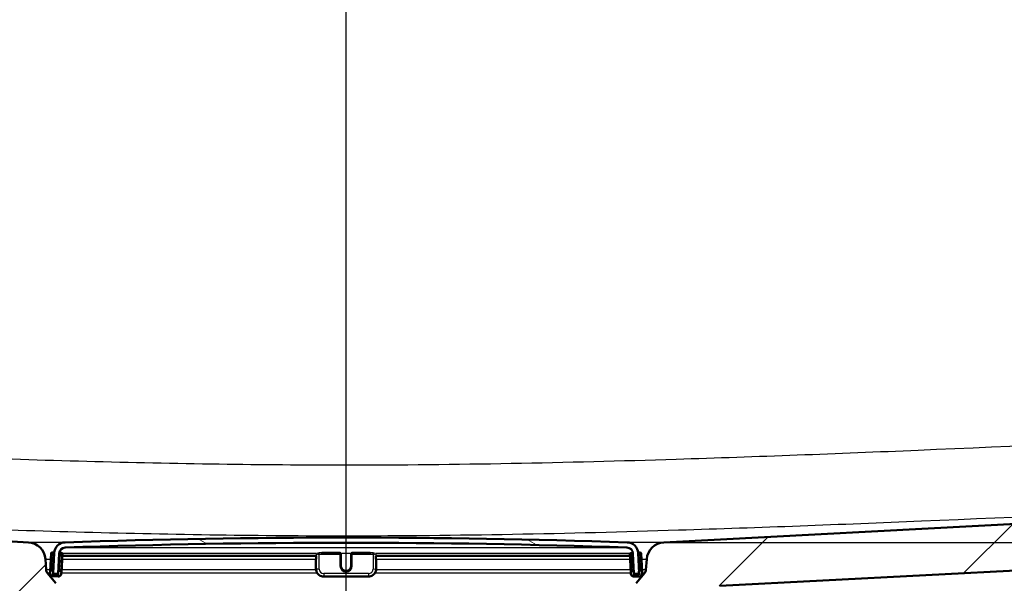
# Model space of a CAD drawing. Header units: millimetres. Extents: x 100 to 2000, y 93 to 4053.
# Tile 11 of 23: x 747 to 938, y 1557 to 1666. Entities that reach past the tile are written whole.
import ezdxf

# ---------------------------------------------------------------- set-up
doc = ezdxf.new("R2010")
doc.units = ezdxf.units.MM
doc.header["$LTSCALE"] = 10
for name, color, linetype, lineweight in [('Centerline(ISO)', 7, 'Continuous', 25), ('Dimensions(ISO)', 7, 'Continuous', 25), ('Hatch', 7, 'Continuous', 9), ('Visible Edges(ISO)', 7, 'Continuous', 50), ('Visible Tangent Edges(ISO)', 7, 'Continuous', 25)]:
    doc.layers.add(name, color=color, linetype=linetype, lineweight=lineweight)
doc.styles.add('Text_3.5mm', font='arial.ttf', dxfattribs={"width": 0.8999999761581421})
doc.dimstyles.new('KS-STANDARD', dxfattribs={"dimscale": 10, "dimtxt": 3.5, "dimasz": 2.5, "dimexe": 3.175, "dimexo": 0, "dimgap": 0.7999999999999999, "dimtad": 1, "dimdec": 1, "dimrnd": 1e-08, "dimtxsty": 'Text_3.5mm', "dimcen": 0.09, "dimdle": 10, "dimclrd": 7, "dimclre": 7, "dimclrt": 7, "dimadec": 0, "dimazin": 2, "dimtfac": 0.7142857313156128, "dimtdec": 4, "dimtmove": 0, "dimatfit": 3, "dimfxl": 0, "dimtolj": 1, "dimlwd": 25, "dimlwe": 25, "dimarcsym": 0})
pattern_1 = [(45, (0, 0), (-22.45064030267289, 22.45064030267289), [])]

# ---------------------------------------------------------------- blocks, each defined once
blk = doc.blocks.new('*D9')
at = {"layer": 'Defpoints', "color": 0, "linetype": 'Continuous'}
for p in [(1086.714334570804, 1764.351939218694), (1308.396001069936, 1764.351939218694), (871.8066292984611, 1564.513999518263)]:
    blk.add_point(p, dxfattribs=at)
at = {"layer": 'Dimensions(ISO)', "color": 7, "linetype": 'Continuous', "lineweight": 25}
for p, q in [((1086.714334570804, 1764.351939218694), (1340.146001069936, 1764.351939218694)), ((1308.396001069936, 1589.513999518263), (1308.396001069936, 1739.351939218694)), ((871.8066292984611, 1564.513999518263), (1340.146001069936, 1564.513999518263))]:
    blk.add_line(p, q, dxfattribs=at)
at = {"layer": 'Dimensions(ISO)', "color": 7, "linetype": 'Continuous'}
for points in [[(1304.229334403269, 1739.351939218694), (1312.562667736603, 1739.351939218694), (1308.396001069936, 1764.351939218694)], [(1304.229334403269, 1589.513999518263), (1312.562667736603, 1589.513999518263), (1308.396001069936, 1564.513999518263)]]:
    blk.add_solid(points, dxfattribs=at)
at = {"layer": 'Dimensions(ISO)', "color": 7, "linetype": 'Continuous', "lineweight": 25, "insert": (1282.52594639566, 1629.419839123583), "char_height": 35, "attachment_point": 4, "rotation": 90, "style": 'Text_3.5mm'}
blk.add_mtext('\\A1;200', dxfattribs=at)

msp = doc.modelspace()

# ---------------------------------------------------------------- hatches: boundary and pattern name
at = {"layer": 'Hatch'}
h = msp.add_hatch(dxfattribs=at)
h.set_pattern_fill('ANSI31', color=256, scale=254, style=0)
h.set_pattern_definition(pattern_1)
edge = h.paths.add_edge_path()
edge.add_line((750.2143345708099, 1548.659765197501), (765.5440664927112, 1548.659765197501))
edge.add_line((765.5440664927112, 1548.659765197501), (765.4082660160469, 1550.601802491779))
edge.add_ellipse((765.1099801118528, 1549.439466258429), major_axis=(1.199268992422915, -0.04187939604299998), ratio=1, start_angle=77.60699785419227, end_angle=89.99999999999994)
edge.add_line((765.1518595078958, 1550.638735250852), (753.1933339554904, 1551.056336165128))
edge.add_ellipse((753.1968239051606, 1551.15627524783), major_axis=(-0.09993908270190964, 0.003489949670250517), ratio=1, start_angle=0, end_angle=90.00000000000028, ccw=False)
edge.add_line((753.0968848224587, 1551.159765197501), (753.1108446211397, 1551.559521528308))
edge.add_ellipse((753.2107837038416, 1551.556031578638), major_axis=(0.003489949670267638, 0.09993908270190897), ratio=1, start_angle=2.000000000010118, end_angle=89.99999999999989, ccw=False)
edge.add_line((753.2107837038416, 1551.656031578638), (765.3345471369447, 1551.656031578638))
edge.add_line((765.3345471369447, 1551.656031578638), (765.2640913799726, 1552.66359584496))
edge.add_ellipse((764.2665273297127, 1552.593839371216), major_axis=(-0.06975647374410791, 0.9975640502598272), ratio=1, start_angle=269.9999999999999, end_angle=341.0000000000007)
edge.add_line((764.5253463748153, 1553.559765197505), (754.4798326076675, 1556.251452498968))
edge.add_ellipse((754.7386516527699, 1557.217378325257), major_axis=(-0.9659258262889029, 0.2588190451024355), ratio=1, start_angle=54.49999999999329, end_angle=90.00000000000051, ccw=False)
edge.add_line((753.9670270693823, 1556.58130010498), (752.3028829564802, 1558.60006834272))
edge.add_ellipse((753.074507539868, 1559.236146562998), major_axis=(-0.6360782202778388, 0.771624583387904), ratio=1, start_angle=54.500000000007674, end_angle=89.99999999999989, ccw=False)
edge.add_line((752.0769434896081, 1559.166390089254), (751.9303381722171, 1561.262943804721))
edge.add_ellipse((748.4388639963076, 1561.018796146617), major_axis=(-0.2441476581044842, 3.491474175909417), ratio=1, start_angle=270.0000000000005, end_angle=352.9999999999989)
edge.add_line((748.6220398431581, 1564.513999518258), (579.8859460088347, 1573.357083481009))
edge.add_spline(control_points=[(579.8859460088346, 1573.357083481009), (578.2537467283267, 1573.442623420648), (576.6464473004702, 1573.794364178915), (573.6089722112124, 1575.002383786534), (572.1991162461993, 1575.850581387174), (569.465998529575, 1578.174668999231), (568.2393802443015, 1579.718506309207), (566.4469624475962, 1583.18946423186), (565.8982994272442, 1585.083400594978), (565.7280648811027, 1587.029190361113)], knot_values=[-2.152596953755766, -2.152596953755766, -2.152596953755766, -2.152596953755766, -1.662265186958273, -1.662265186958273, -1.171933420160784, -1.171933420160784, -0.585966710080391, -0.585966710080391, 0, 0, 0, 0], degree=3, periodic=0)
edge.add_line((565.7280648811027, 1587.029190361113), (550.3341298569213, 1762.982672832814))
edge.add_ellipse((548.8398378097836, 1762.851939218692), major_axis=(-0.1307336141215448, 1.494292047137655), ratio=1, start_angle=270.0000000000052, end_angle=354.9999999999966)
edge.add_line((548.8398378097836, 1764.351939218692), (533.7143345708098, 1764.351939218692))
edge.add_line((533.7143345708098, 1764.351939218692), (533.7143345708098, 1758.351939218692))
edge.add_line((533.7143345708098, 1758.351939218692), (539.2143345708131, 1758.351939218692))
edge.add_line((539.2143345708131, 1758.351939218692), (541.2143345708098, 1758.351939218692))
edge.add_ellipse((541.2143345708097, 1757.351939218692), major_axis=(1.000000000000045, -3.462001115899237e-14), ratio=1, start_angle=6.0822458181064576e-12, end_angle=89.99999999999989, ccw=False)
edge.add_line((542.2143345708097, 1757.351939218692), (542.2143345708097, 1756.113117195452))
edge.add_ellipse((540.7678345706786, 1751.851939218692), major_axis=(1.44650000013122, 4.261177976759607), ratio=1, start_angle=293.7503012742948, end_angle=360.0000000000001, ccw=False)
edge.add_line((545.2507107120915, 1752.244140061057), (560.090696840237, 1582.622322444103))
edge.add_spline(control_points=[(560.090696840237, 1582.622322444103), (560.2806311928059, 1580.451362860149), (560.8241250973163, 1578.325969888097), (562.5751785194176, 1574.334682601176), (563.771024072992, 1572.495488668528), (566.9950991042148, 1568.961697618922), (569.1093727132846, 1567.399041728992), (573.8179033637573, 1565.17212010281), (576.3671442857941, 1564.52914495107), (578.967871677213, 1564.392846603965)], knot_values=[-2.870129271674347, -2.870129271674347, -2.870129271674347, -2.870129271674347, -2.216353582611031, -2.216353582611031, -1.56257789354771, -1.56257789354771, -0.7812889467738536, -0.7812889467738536, 0, 0, 0, 0], degree=3, periodic=0)
edge.add_line((578.967871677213, 1564.392846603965), (737.7302406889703, 1556.072463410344))
edge.add_ellipse((737.2068811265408, 1546.086168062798), major_axis=(9.986295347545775, -0.523359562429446), ratio=1, start_angle=37.860217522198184, end_angle=89.99999999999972, ccw=False)
edge.add_ellipse((753.6178599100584, 1557.517693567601), major_axis=(5.715762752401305, -8.205489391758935), ratio=1, start_angle=270.0000000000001, end_angle=302.2923472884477)
edge.add_ellipse((750.21433457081, 1548.159765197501), major_axis=(0.1425082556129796, 0.4792613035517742), ratio=1, start_angle=16.559835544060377, end_angle=89.99999999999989, ccw=False)
edge = h.paths.add_edge_path()
edge.add_line((854.8846026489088, 1548.659765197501), (870.21433457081, 1548.659765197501))
edge.add_ellipse((870.21433457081, 1548.159765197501), major_axis=(0.5000000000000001, 4.535628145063e-16), ratio=1, start_angle=16.559835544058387, end_angle=89.99999999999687, ccw=False)
edge.add_ellipse((866.8108092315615, 1557.517693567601), major_axis=(9.215420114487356, 3.882786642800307), ratio=1, start_angle=270.0000000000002, end_angle=302.2923472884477)
edge.add_ellipse((883.2217880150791, 1546.086168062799), major_axis=(5.715762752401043, 8.205489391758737), ratio=1, start_angle=37.86021752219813, end_angle=90.00000000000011, ccw=False)
edge.add_line((882.6984284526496, 1556.072463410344), (1041.460797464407, 1564.392846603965))
edge.add_spline(control_points=[(1041.460797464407, 1564.392846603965), (1043.637063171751, 1564.506899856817), (1045.780129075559, 1564.975887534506), (1049.830095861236, 1566.586580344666), (1051.709903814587, 1567.717510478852), (1055.354060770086, 1570.816293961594), (1056.989551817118, 1572.87474370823), (1059.379442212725, 1577.5026876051), (1060.110992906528, 1580.027936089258), (1060.337972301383, 1582.622322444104)], knot_values=[-2.870129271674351, -2.870129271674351, -2.870129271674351, -2.870129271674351, -2.21635358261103, -2.21635358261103, -1.562577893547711, -1.562577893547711, -0.7812889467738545, -0.7812889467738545, 0, 0, 0, 0], degree=3, periodic=0)
edge.add_line((1060.337972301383, 1582.622322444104), (1075.177958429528, 1752.244140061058))
edge.add_ellipse((1079.660834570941, 1751.851939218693), major_axis=(0.3922008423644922, 4.482876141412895), ratio=1, start_angle=23.750301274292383, end_angle=90.00000000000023, ccw=False)
edge.add_line((1078.21433457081, 1756.113117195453), (1078.21433457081, 1757.351939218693))
edge.add_ellipse((1079.21433457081, 1757.351939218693), major_axis=(9.084881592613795e-15, 1.000000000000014), ratio=1, start_angle=5.115907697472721e-13, end_angle=90.00000000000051, ccw=False)
edge.add_line((1079.21433457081, 1758.351939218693), (1081.214334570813, 1758.351939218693))
edge.add_line((1081.214334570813, 1758.351939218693), (1086.71433457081, 1758.351939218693))
edge.add_line((1086.71433457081, 1758.351939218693), (1086.71433457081, 1764.351939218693))
edge.add_line((1086.71433457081, 1764.351939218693), (1071.588831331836, 1764.351939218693))
edge.add_ellipse((1071.588831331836, 1762.851939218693), major_axis=(-1.50000000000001, -1.360688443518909e-15), ratio=1, start_angle=269.9999999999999, end_angle=355.0000000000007)
edge.add_line((1070.094539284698, 1762.982672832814), (1054.700604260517, 1587.029190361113))
edge.add_spline(control_points=[(1054.700604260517, 1587.029190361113), (1054.558153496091, 1585.400970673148), (1054.150533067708, 1583.806925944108), (1052.837243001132, 1580.813460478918), (1051.940358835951, 1579.434065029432), (1049.522302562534, 1576.783721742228), (1047.936597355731, 1575.61172982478), (1044.405199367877, 1573.941538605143), (1042.493268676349, 1573.459307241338), (1040.542723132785, 1573.35708348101)], knot_values=[-2.152596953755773, -2.152596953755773, -2.152596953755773, -2.152596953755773, -1.662265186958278, -1.662265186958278, -1.171933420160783, -1.171933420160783, -0.5859667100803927, -0.5859667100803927, 0, 0, 0, 0], degree=3, periodic=0)
edge.add_line((1040.542723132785, 1573.35708348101), (871.806629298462, 1564.513999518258))
edge.add_ellipse((871.9898051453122, 1561.018796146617), major_axis=(-3.495203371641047, -0.1831758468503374), ratio=1, start_angle=269.9999999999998, end_angle=352.9999999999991)
edge.add_line((868.4983309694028, 1561.262943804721), (868.3517256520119, 1559.166390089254))
edge.add_ellipse((867.3541616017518, 1559.236146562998), major_axis=(-0.06975647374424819, -0.997564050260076), ratio=1, start_angle=54.50000000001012, end_angle=89.99999999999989, ccw=False)
edge.add_line((868.1257861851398, 1558.60006834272), (866.4616420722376, 1556.58130010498))
edge.add_ellipse((865.69001748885, 1557.217378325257), major_axis=(-0.6360782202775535, -0.7716245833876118), ratio=1, start_angle=54.49999999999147, end_angle=89.99999999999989, ccw=False)
edge.add_line((865.9488365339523, 1556.251452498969), (855.9033227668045, 1553.559765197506))
edge.add_ellipse((856.1621418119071, 1552.593839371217), major_axis=(-0.9659258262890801, -0.2588190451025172), ratio=1, start_angle=270.0000000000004, end_angle=341.0000000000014)
edge.add_line((855.1645777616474, 1552.663595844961), (855.0941220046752, 1551.656031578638))
edge.add_line((855.0941220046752, 1551.656031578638), (867.2178854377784, 1551.656031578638))
edge.add_ellipse((867.2178854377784, 1551.556031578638), major_axis=(0.1, 9.071256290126e-17), ratio=1, start_angle=2.000000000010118, end_angle=89.99999999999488, ccw=False)
edge.add_line((867.3178245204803, 1551.559521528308), (867.3317843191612, 1551.159765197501))
edge.add_ellipse((867.2318452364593, 1551.15627524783), major_axis=(0.003489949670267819, -0.09993908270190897), ratio=1, start_angle=0, end_angle=89.99999999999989, ccw=False)
edge.add_line((867.2353351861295, 1551.056336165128), (855.2768096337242, 1550.638735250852))
edge.add_ellipse((855.318689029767, 1549.439466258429), major_axis=(1.162336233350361, 0.2982859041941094), ratio=1, start_angle=77.6069978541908, end_angle=90.00000000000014)
edge.add_line((855.0204031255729, 1550.601802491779), (854.8846026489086, 1548.659765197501))
h = msp.add_hatch(dxfattribs=at)
h.set_pattern_fill('ANSI31', color=256, scale=254, angle=105, style=0)
h.set_pattern_definition([(150, (0, 0), (-15.875, -27.49630657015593), [])])
edge = h.paths.add_edge_path()
edge.add_ellipse((866.9234333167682, 1558.543302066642), major_axis=(0.09986295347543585, 0.005233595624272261), ratio=1, start_angle=270, end_angle=332.7180519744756)
edge.add_ellipse((866.9234333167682, 1558.543302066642), major_axis=(0.0411227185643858, 0.09115328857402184), ratio=1, start_angle=269.9999999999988, end_angle=297.2819480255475)
edge.add_line((867.0232962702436, 1558.548535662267), (867.0051768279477, 1558.89427521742))
edge.add_line((867.0051768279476, 1558.89427521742), (866.8198553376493, 1562.430419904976))
edge.add_ellipse((864.6228703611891, 1562.315280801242), major_axis=(-0.1151391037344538, 2.196984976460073), ratio=1, start_angle=269.9999999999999, end_angle=355.0444456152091)
edge.add_ellipse((810.2143345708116, -31.18112391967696), major_axis=(-1595.695123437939, 54.48360911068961), ratio=1, start_angle=270, end_angle=273.9111087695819)
edge.add_ellipse((755.8057987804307, 1562.315280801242), major_axis=(-2.198718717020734, -0.0750733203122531), ratio=1, start_angle=269.9999999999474, end_angle=355.0444456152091)
edge.add_line((753.6088138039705, 1562.430419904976), (753.423955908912, 1558.903121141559))
edge.add_line((753.423955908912, 1558.903121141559), (753.4053728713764, 1558.548535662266))
edge.add_ellipse((753.5052358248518, 1558.543302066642), major_axis=(-0.005233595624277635, -0.0998629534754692), ratio=0.9999999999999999, start_angle=269.999999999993, end_angle=296.5890493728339)
edge.add_ellipse((753.5052358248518, 1558.543302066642), major_axis=(0.04001738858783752, -0.09164392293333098), ratio=1, start_angle=270.000000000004, end_angle=333.4109506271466)
edge.add_line((753.5000022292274, 1558.443439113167), (754.2989058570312, 1558.401570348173))
edge.add_ellipse((754.3041394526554, 1558.50143330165), major_axis=(0.09986295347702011, -0.005233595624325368), ratio=1, start_angle=269.9999999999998, end_angle=272.9999999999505)
edge.add_ellipse((754.3041394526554, 1558.501433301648), major_axis=(0.1000000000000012, 9.071256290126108e-17), ratio=1, start_angle=269.9999999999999, end_angle=357.0000000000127)
edge.add_line((754.4040024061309, 1558.496199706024), (754.6074433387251, 1562.378083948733))
edge.add_ellipse((755.8057987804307, 1562.315280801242), major_axis=(0.06280314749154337, 1.198355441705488), ratio=1, start_angle=4.955554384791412, end_angle=89.99999999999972, ccw=False)
edge.add_ellipse((810.2143345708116, -31.18112391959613), major_axis=(1594.695705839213, 54.44948487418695), ratio=1, start_angle=86.0888912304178, end_angle=90, ccw=False)
edge.add_ellipse((864.6228703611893, 1562.315280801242), major_axis=(1.199301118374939, -0.0409490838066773), ratio=1, start_angle=4.955554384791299, end_angle=89.99999999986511, ccw=False)
edge.add_line((865.8212258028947, 1562.378083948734), (866.024666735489, 1558.496199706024))
edge.add_ellipse((866.1245296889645, 1558.501433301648), major_axis=(0.005233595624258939, -0.09986295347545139), ratio=1, start_angle=269.9999999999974, end_angle=357.0000000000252)
edge.add_ellipse((866.1245296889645, 1558.501433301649), major_axis=(0.1000000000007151, 2.673606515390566e-14), ratio=1, start_angle=269.9999999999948, end_angle=272.9999999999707)
edge.add_line((866.1297632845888, 1558.401570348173), (866.9286669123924, 1558.443439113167))
h = msp.add_hatch(dxfattribs=at)
h.set_pattern_fill('ANSI31', color=256, scale=254, angle=90, style=0)
h.set_pattern_definition([(135, (0, 0), (-22.45064030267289, -22.45064030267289), [])])
edge = h.paths.add_edge_path()
edge.add_ellipse((753.2314328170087, 1558.84894680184), major_axis=(0.01046719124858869, 0.1997259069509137), ratio=0.9999999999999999, start_angle=270.0000000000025, end_angle=288.7161445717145)
edge.add_ellipse((753.2314328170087, 1558.84894680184), major_axis=(-0.05417433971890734, 0.1925230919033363), ratio=1, start_angle=270.0000000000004, end_angle=341.2838554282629)
edge.add_line((753.2419000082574, 1559.048672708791), (753.0421741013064, 1559.05913990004))
edge.add_ellipse((753.0317069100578, 1558.859413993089), major_axis=(-0.1997259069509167, 0.01046719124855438), ratio=1, start_angle=270.0000000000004, end_angle=359.9999999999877)
edge.add_line((752.8319810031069, 1558.869881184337), (752.816280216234, 1558.570292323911))
edge.add_ellipse((753.4154579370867, 1558.538890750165), major_axis=(-0.03140157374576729, -0.5991777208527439), ratio=1, start_angle=270.0000000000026, end_angle=359.9999999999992)
edge.add_line((753.384056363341, 1557.939713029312), (754.3826858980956, 1557.887377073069))
edge.add_ellipse((754.4140874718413, 1558.486554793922), major_axis=(0.5991777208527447, -0.03140157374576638), ratio=1, start_angle=270, end_angle=359.9999999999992)
edge.add_line((755.013265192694, 1558.455153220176), (755.0289659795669, 1558.754742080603))
edge.add_ellipse((754.829240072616, 1558.765209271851), major_axis=(0.01046719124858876, 0.1997259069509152), ratio=1, start_angle=269.9999999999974, end_angle=359.9999999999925)
edge.add_line((754.8397072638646, 1558.964935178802), (754.6399813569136, 1558.975402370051))
edge.add_ellipse((754.6295141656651, 1558.7756764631), major_axis=(-0.1997259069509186, 0.01046719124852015), ratio=1, start_angle=270.0000000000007, end_angle=359.9999999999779)
edge.add_line((754.4297882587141, 1558.786143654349), (754.3983866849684, 1558.186965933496))
edge.add_line((754.3983866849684, 1558.186965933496), (753.3997571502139, 1558.239301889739))
edge.add_line((753.3997571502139, 1558.239301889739), (753.4135919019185, 1558.503284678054))
edge.add_line((753.4135919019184, 1558.503284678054), (753.4311587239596, 1558.838479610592))
h = msp.add_hatch(dxfattribs=at)
h.set_pattern_fill('ANSI31', color=256, scale=254, style=0)
h.set_pattern_definition(pattern_1)
edge = h.paths.add_edge_path()
edge.add_ellipse((865.7991549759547, 1558.765209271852), major_axis=(-0.01046719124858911, 0.1997259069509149), ratio=1, start_angle=269.9999999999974, end_angle=359.9999999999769)
edge.add_line((865.7886877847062, 1558.964935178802), (865.5889618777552, 1558.954467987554))
edge.add_ellipse((865.5994290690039, 1558.754742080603), major_axis=(-0.1997259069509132, -0.01046719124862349), ratio=1, start_angle=270.0000000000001, end_angle=359.9999999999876)
edge.add_line((865.3997031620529, 1558.744274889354), (865.4154039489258, 1558.444686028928))
edge.add_ellipse((866.0145816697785, 1558.476087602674), major_axis=(0.03140157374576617, -0.5991777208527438), ratio=1, start_angle=270.0000000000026, end_angle=360.0000000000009)
edge.add_line((866.0459832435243, 1557.876909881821), (867.0446127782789, 1557.929245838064))
edge.add_ellipse((867.0132112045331, 1558.528423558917), major_axis=(0.5991777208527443, 0.03140157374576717), ratio=1, start_angle=269.9999999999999, end_angle=360.0000000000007)
edge.add_line((867.6123889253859, 1558.559825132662), (867.596688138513, 1558.859413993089))
edge.add_ellipse((867.396962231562, 1558.84894680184), major_axis=(-0.01046719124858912, 0.1997259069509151), ratio=1, start_angle=270.0000000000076, end_angle=359.9999999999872)
edge.add_line((867.3864950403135, 1559.048672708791), (867.1867691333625, 1559.038205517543))
edge.add_ellipse((867.197236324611, 1558.838479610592), major_axis=(-0.1997259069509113, -0.01046719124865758), ratio=1, start_angle=270.0000000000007, end_angle=340.8007799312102)
edge.add_ellipse((867.197236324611, 1558.838479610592), major_axis=(-0.0557956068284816, -0.1920594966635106), ratio=1, start_angle=269.999999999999, end_angle=289.1992200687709)
edge.add_line((866.9975104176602, 1558.828012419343), (867.0145866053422, 1558.502179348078))
edge.add_line((867.0145866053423, 1558.502179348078), (867.0289119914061, 1558.22883469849))
edge.add_line((867.028911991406, 1558.22883469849), (866.0302824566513, 1558.176498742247))
edge.add_line((866.0302824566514, 1558.176498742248), (865.9988808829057, 1558.7756764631))

# ---------------------------------------------------------------- linework, layer by layer
at = {"layer": 'Centerline(ISO)', "linetype": 'Continuous'}
msp.add_line((810.2143345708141, 841.1233242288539), (810.2143345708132, 1807.601951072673), dxfattribs=at)
at = {"layer": 'Visible Edges(ISO)'}
for p, q in [((748.6220398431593, 1564.513999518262), (579.8859460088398, 1573.357083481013)), ((1040.54272313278, 1573.357083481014), (871.8066292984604, 1564.513999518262)), ((882.6984284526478, 1556.072463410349), (1041.460797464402, 1564.39284660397)), ((753.0151568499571, 1562.365084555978), (752.8947841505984, 1560.068236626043)), ((753.4250758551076, 1562.543876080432), (753.2253499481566, 1562.554343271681)), ((753.6088138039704, 1562.430419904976), (753.4053728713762, 1558.548535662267)), ((754.4040024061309, 1558.496199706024), (754.607443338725, 1562.378083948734)), ((755.0228831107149, 1562.460138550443), (754.823157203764, 1562.470605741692)), ((755.0917691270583, 1559.953097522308), (755.2121418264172, 1562.249945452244)), ((755.193625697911, 1561.896636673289), (804.4372819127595, 1561.896636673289)), ((804.3836920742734, 1561.335053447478), (804.3836920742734, 1561.282717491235)), ((804.4372819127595, 1561.896787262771), (804.4372819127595, 1561.272250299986)), ((809.0143345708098, 1562.470879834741), (805.5409601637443, 1562.470879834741)), ((809.2143345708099, 1562.260412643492), (809.2143345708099, 1562.270879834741)), ((809.2143345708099, 1559.963564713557), (809.2143345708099, 1562.260412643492)), ((811.2143345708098, 1562.270879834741), (811.2143345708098, 1562.260412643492)), ((811.2143345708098, 1562.260412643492), (811.2143345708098, 1559.963564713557)), ((814.8877089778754, 1562.470879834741), (811.4143345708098, 1562.470879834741)), ((815.9913872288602, 1561.272250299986), (815.9913872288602, 1561.896787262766)), ((815.9913872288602, 1561.896636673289), (865.2344948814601, 1561.896636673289)), ((816.0449770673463, 1561.282717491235), (816.0449770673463, 1561.335053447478)), ((865.2165273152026, 1562.239478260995), (865.3369000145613, 1559.94263033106)), ((865.6055119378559, 1562.460138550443), (865.4057860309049, 1562.449671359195)), ((865.8212258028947, 1562.378083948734), (866.0246667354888, 1558.496199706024)), ((867.0232962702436, 1558.548535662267), (866.8198553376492, 1562.430419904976)), ((867.2033191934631, 1562.543876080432), (867.0035932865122, 1562.533408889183)), ((867.5338849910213, 1560.057769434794), (867.4135122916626, 1562.35461736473)), ((752.0769434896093, 1559.166390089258), (751.9303381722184, 1561.262943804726)), ((752.8947841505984, 1560.068236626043), (752.8319810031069, 1558.869881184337)), ((754.4659525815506, 1559.476200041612), (754.4297882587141, 1558.786143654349)), ((755.0289659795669, 1558.754742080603), (755.0917691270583, 1559.953097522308)), ((804.3836920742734, 1561.282717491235), (804.3836920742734, 1559.385321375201)), ((816.0449770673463, 1559.385321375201), (816.0449770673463, 1561.282717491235)), ((865.3369000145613, 1559.94263033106), (865.3997031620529, 1558.744274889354)), ((865.9988808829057, 1558.7756764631), (865.9593644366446, 1559.529695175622)), ((867.596688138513, 1558.859413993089), (867.5338849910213, 1560.057769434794)), ((868.4983309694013, 1561.262943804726), (868.3517256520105, 1559.166390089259)), ((753.9670270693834, 1556.581300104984), (752.3028829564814, 1558.600068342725)), ((752.8319810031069, 1558.869881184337), (752.816280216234, 1558.570292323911)), ((753.2419000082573, 1559.048672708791), (753.0421741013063, 1559.05913990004)), ((753.3840563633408, 1557.939713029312), (754.3826858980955, 1557.88737707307)), ((753.3997571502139, 1558.239301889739), (753.4311587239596, 1558.838479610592)), ((754.3983866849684, 1558.186965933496), (753.3997571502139, 1558.239301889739)), ((753.5000022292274, 1558.443439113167), (754.2989058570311, 1558.401570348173)), ((754.3041394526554, 1558.401433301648), (754.4096264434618, 1558.401433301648)), ((754.4297882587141, 1558.786143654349), (754.3983866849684, 1558.186965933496)), ((754.8397072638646, 1558.964935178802), (754.6399813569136, 1558.975402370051)), ((755.013265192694, 1558.455153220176), (755.0289659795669, 1558.754742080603)), ((805.8836920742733, 1557.886554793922), (814.5449770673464, 1557.886554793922)), ((865.3997031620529, 1558.744274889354), (865.4154039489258, 1558.444686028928)), ((865.7886877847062, 1558.964935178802), (865.5889618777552, 1558.954467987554)), ((866.0302824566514, 1558.176498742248), (865.9988808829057, 1558.7756764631)), ((866.0184941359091, 1558.401433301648), (866.1245296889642, 1558.401433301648)), ((867.028911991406, 1558.22883469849), (866.0302824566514, 1558.176498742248)), ((866.0459832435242, 1557.876909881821), (867.0446127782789, 1557.929245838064)), ((866.1297632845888, 1558.401570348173), (866.9286669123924, 1558.443439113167)), ((868.1257861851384, 1558.600068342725), (866.4616420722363, 1556.581300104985)), ((866.9975104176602, 1558.828012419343), (867.028911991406, 1558.22883469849)), ((867.3864950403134, 1559.048672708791), (867.1867691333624, 1559.038205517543)), ((867.6123889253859, 1558.559825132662), (867.596688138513, 1558.859413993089))]:
    msp.add_line(p, q, dxfattribs=at)
for centre, radius, start, end in [((810.2143345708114, -31.18112391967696), 1596.625000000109, 88.04444561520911, 91.95555438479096), ((748.438863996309, 1561.018796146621), 3.499999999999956, 3.999999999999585, 86.99999999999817), ((755.8057987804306, 1562.315280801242), 2.200000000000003, 91.95555438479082, 177.0000000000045), ((755.8057987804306, 1562.315280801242), 1.2, 91.95555438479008, 176.9999999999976), ((810.2143345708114, -31.18112391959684), 1595.625000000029, 88.0444456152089, 91.95555438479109), ((864.6228703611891, 1562.315280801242), 1.199999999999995, 3.000000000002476, 88.04444561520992), ((864.6228703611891, 1562.315280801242), 2.200000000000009, 3.000000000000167, 88.04444561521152), ((871.9898051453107, 1561.018796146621), 3.499999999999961, 93.00000000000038, 176.0000000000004), ((753.214882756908, 1562.35461736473), 0.1999999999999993, 86.9999999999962, 177.0000000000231), ((753.414608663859, 1562.344150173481), 0.1999999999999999, 15.71614457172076, 87.0000000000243), ((754.8126900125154, 1562.270879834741), 0.1999999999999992, 86.9999999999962, 168.1987935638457), ((755.0124159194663, 1562.260412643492), 0.1999999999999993, 357.0000000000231, 87.00000000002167), ((809.0143345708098, 1562.270879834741), 0.2, 0, 90), ((811.4143345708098, 1562.270879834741), 0.2, 90, 180), ((865.4162532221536, 1562.249945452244), 0.1999999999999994, 92.99999999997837, 182.9999999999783), ((865.6159791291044, 1562.260412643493), 0.1999999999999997, 10.70774529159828, 93.00000000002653), ((867.0140604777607, 1562.333682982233), 0.1999999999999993, 92.99999999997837, 163.8007799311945), ((867.2137863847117, 1562.344150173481), 0.1999999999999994, 2.999999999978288, 92.99999999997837), ((753.0745075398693, 1559.236146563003), 1.000000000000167, 184.0000000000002, 219.4999999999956), ((753.4154579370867, 1558.538890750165), 0.599999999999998, 177.000000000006, 267.0000000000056), ((753.0317069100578, 1558.859413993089), 0.1999999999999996, 86.99999999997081, 177.0000000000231), ((753.2314328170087, 1558.84894680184), 0.1999999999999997, 357.0000000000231, 86.99999999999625), ((753.5052358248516, 1558.543302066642), 0.100000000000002, 177.0000000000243, 267.0000000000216), ((754.3041394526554, 1558.501433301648), 0.1000000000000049, 267.0000000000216, 357.0000000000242), ((754.4140874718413, 1558.486554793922), 0.5999999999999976, 266.9999999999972, 357.0000000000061), ((754.6295141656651, 1558.7756764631), 0.1999999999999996, 87.00000000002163, 177.0000000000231), ((754.829240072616, 1558.765209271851), 0.1999999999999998, 357.0000000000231, 87.00000000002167), ((865.5994290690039, 1558.754742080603), 0.1999999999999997, 93.00000000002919, 183.000000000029), ((866.0145816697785, 1558.476087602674), 0.5999999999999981, 182.9999999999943, 272.9999999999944), ((865.7991549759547, 1558.765209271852), 0.1999999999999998, 2.999999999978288, 92.99999999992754), ((866.1245296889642, 1558.501433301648), 0.1000000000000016, 182.9999999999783, 272.9999999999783), ((866.923433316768, 1558.543302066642), 0.100000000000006, 272.9999999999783, 2.999999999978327), ((867.197236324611, 1558.838479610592), 0.1999999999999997, 93.00000000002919, 183.000000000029), ((867.013211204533, 1558.528423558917), 0.599999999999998, 272.9999999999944, 2.999999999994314), ((867.396962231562, 1558.84894680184), 0.2, 2.999999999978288, 92.99999999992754), ((867.3541616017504, 1559.236146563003), 1.000000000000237, 320.5000000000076, 355.9999999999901)]:
    msp.add_arc(centre, radius, start, end, dxfattribs=at)
for centre, major_axis, ratio, start_param, end_param in [((804.9836920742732, 1561.335053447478), (-0.5999999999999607, -6.152847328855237e-16), 0.05233595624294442, 5.857324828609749, 6.283185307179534), ((815.4449770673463, 1561.335053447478), (0.6000000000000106, 6.903026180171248e-16), 0.05233595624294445, 0, 0.4258604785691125), ((804.9836920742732, 1561.282717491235), (-0.5999999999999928, -4.973600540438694e-16), 0.05233595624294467, 1.396095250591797e-12, 0.5235987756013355), ((804.6372819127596, 1561.272250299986), (-0.2000000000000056, -1.822814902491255e-16), 0.05233595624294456, 0, 0.5235987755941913), ((815.4449770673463, 1561.282717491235), (0.5999999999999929, 6.044427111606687e-16), 0.05233595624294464, 5.759586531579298, 6.283185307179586), ((815.7913872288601, 1561.272250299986), (0.2000000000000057, 8.812287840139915e-16), 0.05233595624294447, 5.759586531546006, 6.283185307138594)]:
    msp.add_ellipse(centre, major_axis=major_axis, ratio=ratio, start_param=start_param, end_param=end_param, dxfattribs=at)
for points, knots in [([(811.2143345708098, 1559.974031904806), (811.2143345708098, 1559.867505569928), (811.1971128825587, 1559.760997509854), (811.1299610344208, 1559.558768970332), (811.0800460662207, 1559.46308208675), (810.9525754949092, 1559.292234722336), (810.8750502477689, 1559.217097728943), (810.7002425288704, 1559.09498655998), (810.602997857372, 1559.048023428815), (810.3986309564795, 1558.98701913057), (810.2915475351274, 1558.97297919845), (810.0783656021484, 1558.979235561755), (809.9723045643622, 1558.999527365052), (809.7719163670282, 1559.072390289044), (809.6776259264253, 1559.124952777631), (809.5103408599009, 1559.257042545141), (809.4373819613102, 1559.336555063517), (809.3201783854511, 1559.514500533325), (809.2759644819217, 1559.61290961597), (809.2258093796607, 1559.79988986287), (809.2143345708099, 1559.886957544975), (809.2143345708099, 1559.974031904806)], [3.141592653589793, 3.141592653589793, 3.141592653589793, 3.141592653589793, 3.461786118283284, 3.461786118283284, 3.781940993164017, 3.781940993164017, 4.10199579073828, 4.10199579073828, 4.421929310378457, 4.421929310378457, 4.741768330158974, 4.741768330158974, 5.061576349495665, 5.061576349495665, 5.381428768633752, 5.381428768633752, 5.701383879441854, 5.701383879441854, 6.021459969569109, 6.021459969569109, 6.283185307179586, 6.283185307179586, 6.283185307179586, 6.283185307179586]), ([(805.8836920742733, 1557.886554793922), (805.7266985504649, 1557.886554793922), (805.5697295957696, 1557.911380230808), (805.2710633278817, 1558.008289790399), (805.1294133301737, 1558.080359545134), (804.8752481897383, 1558.26476825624), (804.7627746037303, 1558.377078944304), (804.5780188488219, 1558.631024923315), (804.5057680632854, 1558.772619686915), (804.4085961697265, 1559.071274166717), (804.3836920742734, 1559.228284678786), (804.3836920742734, 1559.385321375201)], [4.71238898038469, 4.71238898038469, 4.71238898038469, 4.71238898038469, 5.026548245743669, 5.026548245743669, 5.340707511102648, 5.340707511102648, 5.654866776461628, 5.654866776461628, 5.969026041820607, 5.969026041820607, 6.283185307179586, 6.283185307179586, 6.283185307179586, 6.283185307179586]), ([(816.0449770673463, 1559.385321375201), (816.0449770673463, 1559.228284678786), (816.0200729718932, 1559.071274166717), (815.9229010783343, 1558.772619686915), (815.8506502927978, 1558.631024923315), (815.6658945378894, 1558.377078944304), (815.5534209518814, 1558.26476825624), (815.2992558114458, 1558.080359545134), (815.157605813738, 1558.008289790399), (814.85893954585, 1557.911380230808), (814.7019705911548, 1557.886554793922), (814.5449770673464, 1557.886554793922)], [3.141592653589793, 3.141592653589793, 3.141592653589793, 3.141592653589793, 3.455751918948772, 3.455751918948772, 3.769911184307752, 3.769911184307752, 4.084070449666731, 4.084070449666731, 4.39822971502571, 4.39822971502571, 4.71238898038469, 4.71238898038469, 4.71238898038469, 4.71238898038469])]:
    msp.add_open_spline(points, degree=3, knots=knots, dxfattribs=at)
at = {"layer": 'Visible Tangent Edges(ISO)'}
for p, q in [((755.7307254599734, 1564.513999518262), (748.6220398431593, 1564.513999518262)), ((755.764849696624, 1563.514581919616), (864.6638194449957, 1563.514581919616)), ((871.8066292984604, 1564.513999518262), (864.6979436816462, 1564.513999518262)), ((753.214882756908, 1562.35461736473), (753.0151568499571, 1562.365084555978)), ((753.0945100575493, 1560.057769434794), (753.214882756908, 1562.35461736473)), ((753.2253499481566, 1562.55434327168), (753.214882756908, 1562.35461736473)), ((753.214882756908, 1562.35461736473), (753.414608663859, 1562.344150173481)), ((753.414608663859, 1562.344150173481), (753.2942359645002, 1560.047302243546)), ((753.4250758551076, 1562.543876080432), (753.414608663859, 1562.344150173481)), ((753.414608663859, 1562.344150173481), (753.6037730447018, 1562.334236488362)), ((754.6438490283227, 1562.378083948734), (754.607443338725, 1562.378083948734)), ((754.6147478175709, 1562.281253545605), (754.8126900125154, 1562.270879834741)), ((754.6923173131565, 1559.974031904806), (754.8126900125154, 1562.270879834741)), ((754.8126900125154, 1562.270879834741), (754.823157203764, 1562.470605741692)), ((754.8126900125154, 1562.270879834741), (755.0124159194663, 1562.260412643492)), ((755.0124159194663, 1562.260412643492), (754.8920432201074, 1559.963564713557)), ((755.0124159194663, 1562.260412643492), (755.0228831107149, 1562.460138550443)), ((755.2121418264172, 1562.249945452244), (755.0124159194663, 1562.260412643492)), ((804.4942589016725, 1562.378083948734), (755.1741362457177, 1562.378083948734)), ((804.4575353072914, 1561.991403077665), (755.1985921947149, 1561.991403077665)), ((804.4640768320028, 1561.267016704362), (804.4640768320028, 1562.265646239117)), ((804.9836920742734, 1562.249945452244), (804.9836920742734, 1562.460138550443)), ((809.0143345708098, 1562.460138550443), (804.9836920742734, 1562.460138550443)), ((804.9836920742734, 1562.249945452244), (809.0143345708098, 1562.249945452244)), ((804.9836920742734, 1559.353919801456), (804.9836920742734, 1562.249945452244)), ((805.4180756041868, 1562.470605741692), (809.0143345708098, 1562.470605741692)), ((809.0143345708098, 1562.470605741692), (809.0143345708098, 1562.470879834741)), ((809.0143345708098, 1562.470605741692), (809.0143345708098, 1562.460138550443)), ((809.0143345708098, 1562.249945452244), (809.0143345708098, 1562.460138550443)), ((809.0143345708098, 1562.249945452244), (809.0143345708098, 1559.953097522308)), ((811.2454935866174, 1562.378083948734), (809.1831755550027, 1562.378083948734)), ((811.4143345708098, 1562.470879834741), (811.4143345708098, 1562.470605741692)), ((811.4143345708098, 1562.460138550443), (811.4143345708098, 1562.470605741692)), ((811.4143345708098, 1562.470605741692), (815.0105935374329, 1562.470605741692)), ((811.4143345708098, 1562.460138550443), (811.4143345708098, 1562.249945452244)), ((815.4449770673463, 1562.460138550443), (811.4143345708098, 1562.460138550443)), ((811.4143345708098, 1559.953097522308), (811.4143345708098, 1562.249945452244)), ((811.4143345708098, 1562.249945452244), (815.4449770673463, 1562.249945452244)), ((815.4449770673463, 1562.249945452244), (815.4449770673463, 1562.460138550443)), ((815.4449770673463, 1562.249945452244), (815.4449770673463, 1559.353919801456)), ((865.2626937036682, 1562.378083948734), (815.9344102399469, 1562.378083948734)), ((815.9645923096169, 1562.265646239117), (815.9645923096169, 1561.267016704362)), ((865.2295283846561, 1561.991403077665), (815.9711338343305, 1561.991403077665)), ((865.4162532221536, 1562.249945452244), (865.2165273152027, 1562.239478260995)), ((865.405786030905, 1562.449671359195), (865.4162532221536, 1562.249945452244)), ((865.4162532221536, 1562.249945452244), (865.6159791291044, 1562.260412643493)), ((865.5366259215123, 1559.953097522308), (865.4162532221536, 1562.249945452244)), ((865.6055119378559, 1562.460138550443), (865.6159791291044, 1562.260412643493)), ((865.6159791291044, 1562.260412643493), (865.8143894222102, 1562.270810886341)), ((865.6159791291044, 1562.260412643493), (865.7363518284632, 1559.963564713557)), ((865.8212258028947, 1562.378083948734), (865.777699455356, 1562.378083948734)), ((866.8254431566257, 1562.323797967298), (867.0140604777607, 1562.333682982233)), ((867.0140604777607, 1562.333682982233), (867.0035932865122, 1562.533408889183)), ((867.0140604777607, 1562.333682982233), (867.2137863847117, 1562.344150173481)), ((867.1344331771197, 1560.036835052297), (867.0140604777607, 1562.333682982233)), ((867.2137863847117, 1562.344150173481), (867.2033191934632, 1562.543876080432)), ((867.4135122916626, 1562.35461736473), (867.2137863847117, 1562.344150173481)), ((867.2137863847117, 1562.344150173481), (867.3341590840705, 1560.047302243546)), ((751.9303381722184, 1561.262943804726), (752.9573961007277, 1561.262943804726)), ((753.0945100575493, 1560.057769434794), (752.8947841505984, 1560.068236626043)), ((753.0421741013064, 1559.05913990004), (753.0945100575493, 1560.057769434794)), ((753.2942359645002, 1560.047302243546), (753.0945100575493, 1560.057769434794)), ((753.2942359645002, 1560.047302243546), (753.2419000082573, 1559.048672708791)), ((753.4834003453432, 1560.037388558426), (753.2942359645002, 1560.047302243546)), ((754.6923173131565, 1559.974031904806), (754.4943520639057, 1559.984406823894)), ((754.6399813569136, 1558.975402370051), (754.6923173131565, 1559.974031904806)), ((754.6923173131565, 1559.974031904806), (754.8920432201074, 1559.963564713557)), ((754.8920432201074, 1559.963564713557), (754.8397072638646, 1558.964935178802)), ((755.0917691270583, 1559.953097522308), (754.8920432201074, 1559.963564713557)), ((755.1604152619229, 1561.262943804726), (804.3836920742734, 1561.262943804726)), ((816.044977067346, 1561.262943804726), (865.2677053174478, 1561.262943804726)), ((865.5366259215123, 1559.953097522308), (865.3369000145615, 1559.94263033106)), ((865.7363518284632, 1559.963564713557), (865.5366259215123, 1559.953097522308)), ((865.5889618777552, 1558.954467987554), (865.5366259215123, 1559.953097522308)), ((865.9347847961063, 1559.973964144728), (865.7363518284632, 1559.963564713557)), ((865.7363518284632, 1559.963564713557), (865.788687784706, 1558.964935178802)), ((867.1344331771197, 1560.036835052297), (866.9458158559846, 1560.026950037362)), ((867.1344331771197, 1560.036835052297), (867.3341590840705, 1560.047302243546)), ((867.1867691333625, 1559.038205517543), (867.1344331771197, 1560.036835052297)), ((867.5338849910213, 1560.057769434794), (867.3341590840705, 1560.047302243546)), ((867.3341590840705, 1560.047302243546), (867.3864950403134, 1559.048672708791)), ((867.4707244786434, 1561.262943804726), (868.4983309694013, 1561.262943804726)), ((752.8475203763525, 1559.166390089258), (752.0769434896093, 1559.166390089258)), ((752.3028829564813, 1558.600068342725), (752.8178407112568, 1558.600068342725)), ((754.4145929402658, 1558.496199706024), (754.4040024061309, 1558.496199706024)), ((755.0208598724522, 1558.600068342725), (804.6060526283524, 1558.600068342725)), ((804.3997816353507, 1559.166390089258), (755.0505395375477, 1559.166390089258)), ((814.5449770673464, 1558.455153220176), (805.8836920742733, 1558.455153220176)), ((805.8836920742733, 1558.455153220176), (805.8836920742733, 1557.886554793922)), ((814.5449770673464, 1558.455153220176), (814.5449770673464, 1557.886554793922)), ((815.8226165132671, 1558.600068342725), (865.4072607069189, 1558.600068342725)), ((865.3775810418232, 1559.166390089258), (816.0288875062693, 1559.166390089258)), ((866.0246667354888, 1558.496199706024), (866.0135276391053, 1558.496199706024)), ((868.3517256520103, 1559.166390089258), (867.5806002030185, 1559.166390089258)), ((867.610279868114, 1558.600068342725), (868.1257861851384, 1558.600068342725))]:
    msp.add_line(p, q, dxfattribs=at)
for centre, major_axis, ratio, start_param, end_param in [((804.6372819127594, 1562.270879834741), (-0.1999999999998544, -1.829591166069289e-16), 0.05233595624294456, 0.4543361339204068, 0.5235987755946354), ((804.6372819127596, 1562.270879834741), (-0.01805567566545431, -0.1991833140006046), 0.8648385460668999, 4.249117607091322, 4.816823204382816), ((804.9836920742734, 1562.28134702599), (0.5999999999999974, 4.033232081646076e-15), 0.05233595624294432, 3.66519142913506, 4.712388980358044), ((804.9836920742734, 1562.481072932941), (-0.4000000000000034, -7.867731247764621e-16), 0.05233595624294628, 0.7336753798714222, 1.570796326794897), ((809.0143345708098, 1562.270879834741), (0.2000000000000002, 4.586005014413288e-16), 0.9986295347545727, 0, 1.570796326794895), ((809.0143345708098, 1562.260412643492), (0.2000000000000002, 4.586005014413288e-16), 0.9986295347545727, 0, 1.570796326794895), ((809.0143345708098, 1562.260412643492), (0.1999999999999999, 1.741620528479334e-16), 0.05233595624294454, 4.71238898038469, 6.283185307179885), ((811.4143345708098, 1562.270879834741), (-0.2, -4.28374379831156e-17), 0.9986295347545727, 4.71238898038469, 6.283185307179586), ((811.4143345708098, 1562.260412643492), (-0.2, -4.28374379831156e-17), 0.9986295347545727, 4.71238898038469, 6.283185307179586), ((811.4143345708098, 1562.260412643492), (-0.1999999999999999, -1.741620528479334e-16), 0.05233595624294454, 2.983235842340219e-13, 1.570796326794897), ((815.4449770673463, 1562.481072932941), (-0.399999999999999, 1.79435459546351e-15), 0.05233595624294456, 1.570796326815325, 2.407917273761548), ((815.4449770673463, 1562.28134702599), (0.6000000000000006, 4.637922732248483e-16), 0.05233595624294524, 4.71238898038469, 5.759586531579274), ((815.7913872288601, 1562.270879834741), (-0.01805567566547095, 0.1991833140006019), 0.8648385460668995, 4.607954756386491, 5.1756603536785), ((815.7913872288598, 1562.270879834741), (-0.200000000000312, 8.998878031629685e-16), 0.05233595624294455, 2.617993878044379, 2.687256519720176), ((809.0143345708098, 1559.963564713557), (0.1999999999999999, 1.886881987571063e-16), 0.05233595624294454, 4.71238898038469, 6.283185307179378), ((810.2143345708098, 1559.953097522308), (-1.2, -1.088550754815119e-15), 0.9986295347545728, 0, 3.141592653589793), ((810.2143345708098, 1559.974031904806), (-1, -1.184301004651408e-15), 0.9986295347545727, 0, 3.141592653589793), ((810.2143345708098, 1559.963564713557), (1, 9.071256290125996e-16), 0.9986295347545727, 3.141592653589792, 6.283185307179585), ((811.4143345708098, 1559.963564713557), (-0.1999999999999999, -1.741620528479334e-16), 0.05233595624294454, 2.983235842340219e-13, 1.570796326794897), ((804.9836920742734, 1559.385321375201), (-0.5999999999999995, -1.062310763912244e-15), 0.05233595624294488, 4.672115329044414e-13, 1.570796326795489), ((805.8836920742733, 1559.353919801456), (-0.9000000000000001, -1.370763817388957e-15), 0.9986295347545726, 0, 1.570796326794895), ((814.5449770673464, 1559.353919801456), (0.9000000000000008, 5.392376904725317e-16), 0.9986295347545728, 4.712388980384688, 6.283185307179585), ((815.4449770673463, 1559.385321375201), (0.5999999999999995, 5.297492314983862e-16), 0.05233595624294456, 4.712388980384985, 6.2831853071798)]:
    msp.add_ellipse(centre, major_axis=major_axis, ratio=ratio, start_param=start_param, end_param=end_param, dxfattribs=at)
for points, knots in [([(1034.82699996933, 1587.604003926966), (996.9373595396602, 1585.746510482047), (959.0459615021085, 1583.917868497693), (905.501151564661, 1581.689362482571), (889.8566692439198, 1581.084935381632), (852.883576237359, 1579.918525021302), (831.5499745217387, 1579.468768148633), (802.0139171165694, 1579.46876803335), (793.8135222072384, 1579.532200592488), (768.491989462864, 1579.901566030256), (751.3742479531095, 1580.391550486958), (711.4871825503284, 1581.785403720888), (688.7202215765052, 1582.763785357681), (644.2677376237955, 1584.771610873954), (622.5821253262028, 1585.804398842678), (595.798842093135, 1587.105159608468), (590.7002300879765, 1587.35405319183), (585.6016691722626, 1587.604003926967)], [-44.95627184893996, -44.95627184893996, -44.95627184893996, -44.95627184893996, -33.57562428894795, -33.57562428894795, -28.8788161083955, -28.8788161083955, -22.47813592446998, -22.47813592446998, -20.01801259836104, -20.01801259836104, -14.88086176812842, -14.88086176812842, -8.044532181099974, -8.044532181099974, -1.531419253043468, -1.531419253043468, 0, 0, 0, 0]), ([(584.8685241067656, 1573.931897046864), (589.9691886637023, 1573.681946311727), (595.0700902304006, 1573.433052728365), (621.8666364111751, 1572.132291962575), (643.5664533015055, 1571.09950399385), (688.0727976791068, 1569.091678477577), (710.8784100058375, 1568.113296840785), (750.9180433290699, 1566.719443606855), (768.134714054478, 1566.229459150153), (793.6628959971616, 1565.860093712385), (801.9384304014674, 1565.796661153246), (831.7463739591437, 1565.79666126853), (853.2541552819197, 1566.246418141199), (890.4010647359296, 1567.412828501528), (906.0903098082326, 1568.017255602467), (959.7464807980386, 1570.24576161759), (997.6548715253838, 1572.074403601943), (1035.560145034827, 1573.931897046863)], [0, 0, 0, 0, 1.531419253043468, 1.531419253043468, 8.044532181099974, 8.044532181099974, 14.88086176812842, 14.88086176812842, 20.01801259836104, 20.01801259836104, 22.47813592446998, 22.47813592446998, 28.8788161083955, 28.8788161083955, 33.57562428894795, 33.57562428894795, 44.95627184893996, 44.95627184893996, 44.95627184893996, 44.95627184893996])]:
    msp.add_open_spline(points, degree=3, knots=knots, dxfattribs=at)

# ---------------------------------------------------------------- dimensions: what is measured, and where the dimension line sits
at = {"layer": 'Dimensions(ISO)', "color": 7, "linetype": 'Continuous', "lineweight": 25}
dim = msp.add_linear_dim(base=(1308.396001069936, 1764.351939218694), p1=(871.8066292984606, 1564.513999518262), p2=(1086.714334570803, 1764.351939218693), angle=90, dimstyle='KS-STANDARD', override={"dimgap": 0.7999999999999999, "dimdec": 0, "dimtol": 0, "dimlim": 0, "dimtp": 0, "dimtm": -0, "dimtdec": 4, "dimtofl": 0, "dimatfit": 1}, dxfattribs=at)
dim.commit()
dim.dimension.update_dxf_attribs({"geometry": '*D9', "text_midpoint": (1308.396001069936, 1664.432969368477), "dimtype": 160})

doc.saveas('drawing.dxf')
